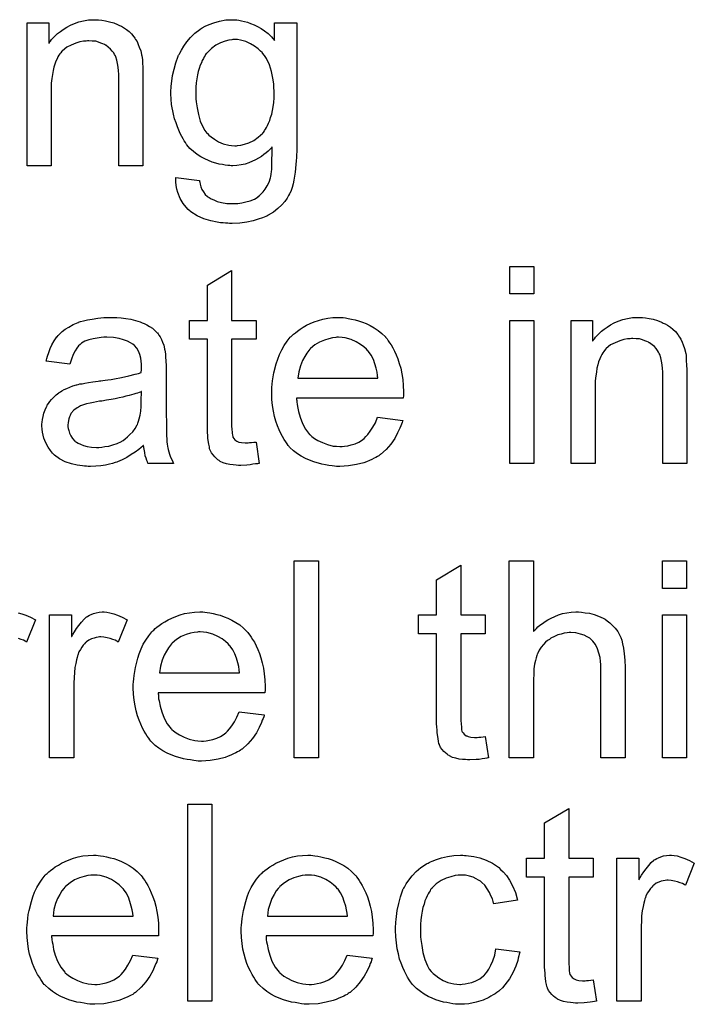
# Model space of a CAD drawing. Extents: x -1.3 to 9.2, y -4.6 to 3.5.
# Tile 172 of 215: x 5.005 to 5.279, y 1.041 to 1.441. Entities that reach past the tile are written whole.
import ezdxf

# ---------------------------------------------------------------- set-up
doc = ezdxf.new("R2010")
doc.units = 0
doc.layers.add('acc-ni-360-23-a_document', color=1, linetype='CONTINUOUS')

msp = doc.modelspace()

# ---------------------------------------------------------------- linework, layer by layer
at = {"layer": 'acc-ni-360-23-a_document', "color": 1}
for points in [[(5.036813, 1.44094), (5.038086, 1.440824), (5.03959, 1.440593), (5.041209, 1.440246), (5.042945, 1.439783), (5.044565, 1.439089), (5.044796, 1.438973), (5.045259, 1.438742), (5.046069, 1.438395), (5.046994, 1.437816), (5.048151, 1.437122), (5.049193, 1.436197), (5.050234, 1.435271), (5.05116, 1.434114), (5.051275, 1.433998), (5.051507, 1.433535), (5.051854, 1.432957), (5.052432, 1.432147), (5.052895, 1.43099), (5.053358, 1.429833), (5.053936, 1.428445), (5.054283, 1.42694), (5.054283, 1.426825), (5.054399, 1.426362), (5.054515, 1.425668), (5.054631, 1.424742), (5.054631, 1.423354), (5.054746, 1.421734), (5.054862, 1.419767), (5.054862, 1.417337), (5.054862, 1.381702), (5.045028, 1.381702), (5.045028, 1.416875), (5.045028, 1.41699), (5.045028, 1.417106), (5.045028, 1.417916), (5.045028, 1.418957), (5.044912, 1.42023), (5.044796, 1.421734), (5.044565, 1.423238), (5.044218, 1.424627), (5.04387, 1.425899), (5.04387, 1.426015), (5.043639, 1.426362), (5.043292, 1.42694), (5.042945, 1.427635), (5.042366, 1.428329), (5.041672, 1.429139), (5.040747, 1.429949), (5.039705, 1.430643), (5.03959, 1.430759), (5.039243, 1.43099), (5.038548, 1.431221), (5.037738, 1.431569), (5.036813, 1.431916), (5.035656, 1.432263), (5.034267, 1.432378), (5.032879, 1.432494), (5.032301, 1.432494), (5.031838, 1.432378), (5.030681, 1.432263), (5.029177, 1.432031), (5.027557, 1.431453), (5.025706, 1.430759), (5.023854, 1.429833), (5.022119, 1.428445), (5.021887, 1.428213), (5.021425, 1.427635), (5.021078, 1.427172), (5.02073, 1.426593), (5.020268, 1.425899), (5.019921, 1.425089), (5.019458, 1.424164), (5.018995, 1.423007), (5.018648, 1.421734), (5.018301, 1.420346), (5.018069, 1.418841), (5.017838, 1.417222), (5.017607, 1.415255), (5.017607, 1.413288), (5.017607, 1.381702), (5.007772, 1.381702), (5.007772, 1.439783), (5.016565, 1.439783), (5.016565, 1.431453), (5.016681, 1.431569), (5.016912, 1.431916), (5.01726, 1.432378), (5.017722, 1.432957), (5.018417, 1.433651), (5.019226, 1.434461), (5.020152, 1.435387), (5.021309, 1.436312), (5.022466, 1.437122), (5.023854, 1.438048), (5.025359, 1.438858), (5.026978, 1.439552), (5.028829, 1.44013), (5.030681, 1.440593), (5.032763, 1.44094), (5.034962, 1.441056), (5.035887, 1.441056), (5.036813, 1.44094)], [(5.093043, 1.44094), (5.093853, 1.440824), (5.094894, 1.440593), (5.096051, 1.440362), (5.097324, 1.440015), (5.098597, 1.439552), (5.099985, 1.438973), (5.101373, 1.438279), (5.102877, 1.437469), (5.104266, 1.436544), (5.105654, 1.435387), (5.107043, 1.434114), (5.108315, 1.43261), (5.108315, 1.439783), (5.11734, 1.439783), (5.11734, 1.389569), (5.11734, 1.389454), (5.11734, 1.388991), (5.11734, 1.388297), (5.11734, 1.387371), (5.117224, 1.38633), (5.117224, 1.385057), (5.117109, 1.383669), (5.116993, 1.382165), (5.116646, 1.379041), (5.116183, 1.375801), (5.115836, 1.374297), (5.115489, 1.372909), (5.115026, 1.371636), (5.114563, 1.370479), (5.114563, 1.370363), (5.114448, 1.370247), (5.113985, 1.369553), (5.113406, 1.368512), (5.112481, 1.367239), (5.111208, 1.365851), (5.109704, 1.364347), (5.107853, 1.362843), (5.10577, 1.36157), (5.105654, 1.36157), (5.105539, 1.361454), (5.105191, 1.361223), (5.104729, 1.361107), (5.10415, 1.36076), (5.103456, 1.360529), (5.101721, 1.35995), (5.099638, 1.359256), (5.097092, 1.358793), (5.0942, 1.35833), (5.091076, 1.358215), (5.090035, 1.358215), (5.089341, 1.35833), (5.088415, 1.35833), (5.087489, 1.358446), (5.086332, 1.358562), (5.08506, 1.358793), (5.082399, 1.359372), (5.079622, 1.360182), (5.076845, 1.361339), (5.0743, 1.362958), (5.074184, 1.363074), (5.074068, 1.36319), (5.073258, 1.363884), (5.072333, 1.364925), (5.071176, 1.366429), (5.070019, 1.368396), (5.068977, 1.370826), (5.06863, 1.372214), (5.068399, 1.373718), (5.068167, 1.375223), (5.068167, 1.376958), (5.077771, 1.375685), (5.077771, 1.375454), (5.077886, 1.374991), (5.078118, 1.374181), (5.078349, 1.37314), (5.078812, 1.372099), (5.07939, 1.371057), (5.080085, 1.370016), (5.08101, 1.369206), (5.081242, 1.369091), (5.081704, 1.368743), (5.082514, 1.368281), (5.083671, 1.367818), (5.08506, 1.367239), (5.086795, 1.366776), (5.088878, 1.366429), (5.091076, 1.366314), (5.092233, 1.366314), (5.09339, 1.366429), (5.09501, 1.366661), (5.09663, 1.367008), (5.098365, 1.367471), (5.100101, 1.368165), (5.101605, 1.369091), (5.101721, 1.369206), (5.102183, 1.369553), (5.102877, 1.370247), (5.103687, 1.371057), (5.104497, 1.372214), (5.105307, 1.373487), (5.106117, 1.374991), (5.106696, 1.376727), (5.106696, 1.376842), (5.106811, 1.377305), (5.106927, 1.378231), (5.107043, 1.379388), (5.107158, 1.380198), (5.107158, 1.381123), (5.107274, 1.382165), (5.107274, 1.383322), (5.107274, 1.384594), (5.10739, 1.386098), (5.10739, 1.387602), (5.10739, 1.389338), (5.107274, 1.389222), (5.107043, 1.388991), (5.106696, 1.388644), (5.106233, 1.388181), (5.105654, 1.387602), (5.104844, 1.386908), (5.103919, 1.386214), (5.102993, 1.38552), (5.100564, 1.384131), (5.097902, 1.382859), (5.096398, 1.382396), (5.094779, 1.382049), (5.093043, 1.381818), (5.091307, 1.381702), (5.090729, 1.381702), (5.09015, 1.381818), (5.089341, 1.381818), (5.088299, 1.381933), (5.087142, 1.382165), (5.08587, 1.382396), (5.084481, 1.382743), (5.082977, 1.383206), (5.081473, 1.383784), (5.079969, 1.384479), (5.078349, 1.385289), (5.076845, 1.38633), (5.075341, 1.387487), (5.073953, 1.388759), (5.07268, 1.390264), (5.072564, 1.390379), (5.072448, 1.390611), (5.072101, 1.391189), (5.071639, 1.391768), (5.071176, 1.392693), (5.070597, 1.393619), (5.070019, 1.394776), (5.06944, 1.396164), (5.068862, 1.397553), (5.068283, 1.399172), (5.067705, 1.400792), (5.067242, 1.402643), (5.066432, 1.406577), (5.066316, 1.408776), (5.066201, 1.410974), (5.066201, 1.41109), (5.066201, 1.411321), (5.066201, 1.411784), (5.066201, 1.412362), (5.066316, 1.413172), (5.066316, 1.413982), (5.066548, 1.416065), (5.066895, 1.418379), (5.067473, 1.420924), (5.068167, 1.423585), (5.069209, 1.426246), (5.069209, 1.426362), (5.069324, 1.426593), (5.069556, 1.42694), (5.069787, 1.427403), (5.070481, 1.428676), (5.071407, 1.430296), (5.07268, 1.432031), (5.074184, 1.433767), (5.075919, 1.435618), (5.077886, 1.437122), (5.078002, 1.437122), (5.078118, 1.437238), (5.078465, 1.437469), (5.078928, 1.437701), (5.080085, 1.438395), (5.081704, 1.439089), (5.083671, 1.439783), (5.085985, 1.440477), (5.088531, 1.44094), (5.091307, 1.441056), (5.092349, 1.441056), (5.093043, 1.44094)], [(5.093274, 1.432957), (5.091423, 1.432957), (5.09096, 1.432841), (5.089688, 1.432726), (5.088184, 1.432263), (5.086332, 1.431684), (5.084481, 1.430643), (5.08263, 1.42937), (5.081704, 1.428445), (5.080779, 1.427519), (5.080779, 1.427403), (5.080547, 1.427288), (5.080316, 1.42694), (5.080085, 1.426478), (5.079738, 1.426015), (5.07939, 1.425321), (5.078928, 1.424511), (5.078581, 1.423585), (5.078118, 1.422544), (5.077655, 1.421271), (5.077308, 1.419998), (5.076961, 1.41861), (5.076729, 1.41699), (5.076498, 1.41537), (5.076266, 1.413635), (5.076266, 1.411668), (5.076266, 1.411552), (5.076266, 1.411205), (5.076266, 1.410627), (5.076382, 1.409817), (5.076382, 1.408891), (5.076498, 1.407734), (5.076845, 1.405305), (5.077423, 1.402528), (5.078118, 1.399867), (5.079275, 1.397206), (5.079969, 1.396049), (5.080779, 1.395007), (5.08101, 1.394776), (5.081589, 1.394197), (5.082514, 1.393388), (5.083903, 1.392462), (5.085523, 1.391421), (5.087489, 1.390611), (5.089688, 1.390032), (5.090845, 1.389917), (5.092117, 1.389801), (5.092812, 1.389801), (5.093274, 1.389917), (5.094547, 1.390032), (5.096167, 1.390495), (5.097902, 1.391073), (5.099869, 1.391999), (5.101721, 1.393272), (5.102646, 1.394082), (5.103572, 1.395007), (5.103572, 1.395123), (5.103803, 1.395239), (5.104034, 1.395586), (5.104266, 1.396049), (5.104613, 1.396511), (5.105076, 1.397206), (5.105423, 1.398015), (5.105886, 1.399057), (5.106349, 1.400098), (5.106696, 1.401255), (5.107158, 1.402643), (5.107506, 1.404148), (5.107737, 1.405652), (5.107968, 1.407387), (5.1082, 1.409354), (5.1082, 1.411321), (5.1082, 1.411437), (5.1082, 1.411784), (5.1082, 1.412362), (5.108084, 1.413056), (5.108084, 1.413982), (5.107968, 1.415023), (5.107621, 1.417337), (5.107043, 1.419998), (5.106233, 1.42266), (5.105076, 1.425321), (5.104266, 1.426478), (5.103456, 1.427519), (5.103456, 1.427635), (5.103225, 1.42775), (5.102646, 1.428329), (5.101605, 1.429255), (5.100216, 1.430296), (5.098597, 1.431221), (5.09663, 1.432147), (5.094431, 1.432726), (5.093274, 1.432957)], [(5.213718, 1.329591), (5.203884, 1.329591), (5.203884, 1.340813), (5.213718, 1.340813), (5.213718, 1.329591)], [(5.090845, 1.31883), (5.100795, 1.31883), (5.100795, 1.311194), (5.090845, 1.311194), (5.090845, 1.277063), (5.090845, 1.276831), (5.090845, 1.276369), (5.090845, 1.275674), (5.09096, 1.274864), (5.091076, 1.273013), (5.091192, 1.272203), (5.091307, 1.271625), (5.091423, 1.271393), (5.09177, 1.270931), (5.092233, 1.270352), (5.093043, 1.269774), (5.093274, 1.269658), (5.093853, 1.269427), (5.094894, 1.269195), (5.096398, 1.269079), (5.097555, 1.269079), (5.098134, 1.269195), (5.098944, 1.269195), (5.099869, 1.269311), (5.100795, 1.269427), (5.102068, 1.260749), (5.101836, 1.260749), (5.101373, 1.260633), (5.100564, 1.260518), (5.099522, 1.260402), (5.098365, 1.26017), (5.097092, 1.260055), (5.094547, 1.259939), (5.093622, 1.259939), (5.092696, 1.260055), (5.091539, 1.26017), (5.09015, 1.260286), (5.088762, 1.260633), (5.087489, 1.26098), (5.086217, 1.261559), (5.086101, 1.261675), (5.085754, 1.261906), (5.085291, 1.262253), (5.084597, 1.262832), (5.084018, 1.26341), (5.083324, 1.26422), (5.08263, 1.26503), (5.082167, 1.266071), (5.082167, 1.266187), (5.081936, 1.26665), (5.08182, 1.26746), (5.081589, 1.268617), (5.081357, 1.270121), (5.081242, 1.271046), (5.081242, 1.272088), (5.081126, 1.27336), (5.08101, 1.274633), (5.08101, 1.276021), (5.08101, 1.277641), (5.08101, 1.311194), (5.073721, 1.311194), (5.073721, 1.31883), (5.08101, 1.31883), (5.08101, 1.333177), (5.090845, 1.339078), (5.090845, 1.31883)], [(5.044218, 1.319987), (5.045953, 1.319872), (5.04792, 1.31964), (5.049887, 1.319293), (5.051854, 1.31883), (5.053705, 1.318252), (5.053936, 1.318136), (5.054515, 1.317905), (5.055325, 1.317558), (5.056366, 1.317095), (5.057523, 1.316401), (5.05868, 1.315707), (5.059721, 1.314781), (5.060647, 1.313855), (5.060763, 1.31374), (5.060994, 1.313392), (5.061341, 1.312814), (5.061804, 1.31212), (5.062382, 1.311079), (5.062845, 1.310037), (5.063308, 1.308764), (5.063655, 1.30726), (5.063655, 1.307145), (5.063771, 1.306798), (5.063887, 1.306103), (5.064002, 1.305178), (5.064002, 1.303905), (5.064118, 1.302401), (5.064234, 1.300434), (5.064234, 1.298236), (5.064234, 1.285046), (5.064234, 1.28493), (5.064234, 1.284467), (5.064234, 1.283773), (5.064234, 1.282848), (5.064234, 1.281806), (5.064234, 1.280534), (5.064349, 1.277757), (5.064349, 1.274864), (5.064465, 1.271972), (5.064581, 1.270699), (5.064581, 1.269542), (5.064697, 1.268501), (5.064812, 1.267691), (5.064812, 1.267575), (5.064928, 1.267112), (5.065044, 1.266418), (5.065391, 1.265493), (5.065622, 1.264451), (5.066085, 1.263294), (5.066663, 1.262022), (5.067242, 1.260749), (5.056945, 1.260749), (5.056829, 1.260865), (5.056713, 1.261328), (5.056482, 1.261906), (5.056135, 1.262832), (5.055788, 1.263873), (5.055556, 1.265146), (5.055325, 1.266534), (5.055093, 1.268038), (5.054978, 1.268038), (5.054862, 1.267807), (5.054168, 1.267228), (5.053127, 1.266418), (5.051738, 1.265377), (5.050003, 1.264336), (5.048267, 1.263179), (5.046416, 1.262137), (5.044449, 1.261328), (5.044218, 1.261212), (5.043523, 1.261096), (5.042482, 1.260749), (5.041209, 1.260402), (5.03959, 1.260055), (5.037738, 1.259823), (5.035656, 1.259592), (5.033573, 1.259476), (5.032648, 1.259476), (5.031953, 1.259592), (5.031144, 1.259592), (5.030218, 1.259708), (5.028135, 1.260055), (5.025821, 1.260633), (5.023276, 1.261443), (5.020962, 1.2626), (5.018879, 1.264104), (5.018648, 1.264336), (5.018069, 1.264914), (5.01726, 1.265956), (5.016334, 1.267344), (5.015408, 1.269079), (5.014598, 1.271046), (5.01402, 1.273476), (5.013904, 1.274633), (5.013788, 1.276021), (5.013788, 1.276253), (5.013788, 1.276716), (5.013904, 1.277525), (5.01402, 1.278567), (5.014251, 1.27984), (5.014598, 1.281112), (5.015061, 1.282501), (5.01564, 1.283773), (5.015755, 1.283889), (5.015987, 1.284352), (5.01645, 1.285046), (5.017028, 1.285856), (5.017722, 1.286782), (5.018648, 1.287707), (5.019574, 1.288633), (5.02073, 1.289443), (5.020846, 1.289558), (5.021309, 1.28979), (5.021887, 1.290253), (5.022813, 1.290715), (5.023854, 1.291178), (5.025127, 1.291757), (5.0264, 1.292219), (5.027904, 1.292682), (5.02802, 1.292682), (5.028482, 1.292798), (5.029177, 1.293029), (5.030102, 1.293145), (5.031259, 1.293376), (5.032763, 1.293608), (5.034499, 1.293955), (5.036581, 1.294186), (5.036697, 1.294186), (5.03716, 1.294302), (5.037738, 1.294302), (5.038548, 1.294418), (5.039474, 1.294533), (5.040631, 1.294765), (5.041904, 1.29488), (5.043292, 1.295112), (5.046069, 1.29569), (5.049077, 1.296269), (5.051738, 1.296963), (5.053011, 1.29731), (5.054168, 1.297657), (5.054168, 1.297773), (5.054168, 1.298004), (5.054283, 1.298699), (5.054283, 1.299508), (5.054283, 1.299971), (5.054283, 1.300203), (5.054283, 1.300318), (5.054283, 1.300434), (5.054283, 1.301128), (5.054168, 1.302285), (5.053936, 1.303558), (5.053589, 1.304946), (5.053011, 1.306335), (5.052317, 1.307608), (5.051391, 1.308649), (5.051275, 1.308764), (5.050697, 1.309227), (5.049771, 1.30969), (5.048614, 1.310384), (5.046994, 1.310963), (5.045143, 1.311541), (5.042829, 1.311888), (5.040168, 1.312004), (5.039011, 1.312004), (5.037854, 1.311888), (5.036234, 1.311657), (5.034614, 1.311426), (5.032879, 1.310963), (5.031259, 1.310384), (5.029871, 1.309574), (5.029755, 1.309459), (5.029292, 1.309112), (5.028714, 1.308533), (5.02802, 1.307608), (5.027325, 1.30645), (5.026516, 1.304946), (5.025821, 1.303095), (5.025127, 1.301013), (5.015524, 1.302285), (5.015524, 1.302401), (5.01564, 1.302517), (5.01564, 1.302864), (5.015755, 1.303327), (5.016102, 1.304368), (5.016565, 1.305872), (5.017144, 1.307376), (5.017838, 1.308996), (5.018764, 1.310616), (5.019805, 1.31212), (5.019921, 1.312236), (5.020383, 1.312698), (5.021078, 1.313392), (5.022003, 1.314318), (5.023276, 1.315244), (5.02478, 1.316169), (5.026516, 1.317211), (5.028482, 1.318021), (5.028598, 1.318021), (5.028714, 1.318136), (5.029061, 1.318252), (5.029524, 1.318368), (5.030681, 1.318715), (5.032301, 1.319062), (5.034152, 1.319409), (5.036466, 1.319756), (5.038895, 1.319987), (5.041672, 1.320103), (5.042945, 1.320103), (5.044218, 1.319987)], [(5.136199, 1.319987), (5.137125, 1.319872), (5.138282, 1.31964), (5.139554, 1.319409), (5.141059, 1.319062), (5.142447, 1.318715), (5.144067, 1.318136), (5.145571, 1.317558), (5.147191, 1.316748), (5.14881, 1.315822), (5.15043, 1.314781), (5.151934, 1.313508), (5.153323, 1.31212), (5.153438, 1.312004), (5.15367, 1.311773), (5.154017, 1.31131), (5.15448, 1.310616), (5.155058, 1.309806), (5.155637, 1.30888), (5.156331, 1.307723), (5.157025, 1.306335), (5.157719, 1.304831), (5.158413, 1.303211), (5.158992, 1.30136), (5.15957, 1.299393), (5.160033, 1.297195), (5.16038, 1.29488), (5.160612, 1.292451), (5.160727, 1.28979), (5.160727, 1.289674), (5.160727, 1.289211), (5.160727, 1.288401), (5.160612, 1.287244), (5.117224, 1.287244), (5.117224, 1.287129), (5.117224, 1.286782), (5.11734, 1.286319), (5.11734, 1.285624), (5.117456, 1.284815), (5.117687, 1.283889), (5.118034, 1.281806), (5.118728, 1.279492), (5.119654, 1.276947), (5.120927, 1.274633), (5.122547, 1.27255), (5.122662, 1.27255), (5.122778, 1.272319), (5.123472, 1.271741), (5.124513, 1.270931), (5.125902, 1.270121), (5.127753, 1.269195), (5.129836, 1.268385), (5.13215, 1.267807), (5.133422, 1.267691), (5.134811, 1.267575), (5.135736, 1.267575), (5.136778, 1.267691), (5.13805, 1.267922), (5.139439, 1.26827), (5.141059, 1.268732), (5.142563, 1.269427), (5.144067, 1.270352), (5.144182, 1.270468), (5.144761, 1.270931), (5.145455, 1.271625), (5.146265, 1.27255), (5.147191, 1.273823), (5.148232, 1.275443), (5.149273, 1.277294), (5.150199, 1.279492), (5.16038, 1.27822), (5.16038, 1.278104), (5.160265, 1.277873), (5.160149, 1.27741), (5.159918, 1.276716), (5.15957, 1.276021), (5.159223, 1.275096), (5.158298, 1.273129), (5.157141, 1.270931), (5.155521, 1.268617), (5.15367, 1.266418), (5.151356, 1.264336), (5.15124, 1.264336), (5.151009, 1.264104), (5.150662, 1.263873), (5.150199, 1.263526), (5.149505, 1.263179), (5.14881, 1.262832), (5.147885, 1.262369), (5.146843, 1.261906), (5.145686, 1.261443), (5.144529, 1.26098), (5.141637, 1.260286), (5.138397, 1.259708), (5.134811, 1.259476), (5.133538, 1.259476), (5.132728, 1.259592), (5.131687, 1.259708), (5.130414, 1.259939), (5.129026, 1.26017), (5.127522, 1.260402), (5.124282, 1.261328), (5.122547, 1.262022), (5.120927, 1.262716), (5.119191, 1.263641), (5.117571, 1.264683), (5.116067, 1.26584), (5.114563, 1.267228), (5.114448, 1.267344), (5.114216, 1.267575), (5.113869, 1.268038), (5.113406, 1.268732), (5.112828, 1.269542), (5.112249, 1.270468), (5.111555, 1.271625), (5.110861, 1.272898), (5.110167, 1.274402), (5.109472, 1.276021), (5.108894, 1.277873), (5.108315, 1.27984), (5.107853, 1.281922), (5.107506, 1.284236), (5.107274, 1.286666), (5.107158, 1.289211), (5.107158, 1.289327), (5.107158, 1.289905), (5.107158, 1.2906), (5.107274, 1.291641), (5.10739, 1.292914), (5.107506, 1.294302), (5.107737, 1.295922), (5.108084, 1.297542), (5.10901, 1.301244), (5.109588, 1.303095), (5.110282, 1.305062), (5.111208, 1.306913), (5.112249, 1.308649), (5.113406, 1.310384), (5.114679, 1.312004), (5.114795, 1.31212), (5.115026, 1.312351), (5.115489, 1.312698), (5.116067, 1.313277), (5.116761, 1.313855), (5.117687, 1.31455), (5.118728, 1.315359), (5.120001, 1.316054), (5.121274, 1.316863), (5.122778, 1.317558), (5.124398, 1.318252), (5.126133, 1.31883), (5.127984, 1.319409), (5.129951, 1.319756), (5.132034, 1.319987), (5.134232, 1.320103), (5.135389, 1.320103), (5.136199, 1.319987)], [(5.213718, 1.260749), (5.203884, 1.260749), (5.203884, 1.31883), (5.213718, 1.31883), (5.213718, 1.260749)], [(5.2578, 1.319987), (5.259073, 1.319872), (5.260577, 1.31964), (5.262196, 1.319293), (5.263932, 1.318831), (5.265552, 1.318136), (5.265783, 1.318021), (5.266246, 1.317789), (5.267056, 1.317442), (5.267981, 1.316864), (5.269138, 1.316169), (5.27018, 1.315244), (5.271221, 1.314318), (5.272147, 1.313161), (5.272262, 1.313045), (5.272494, 1.312583), (5.272841, 1.312004), (5.273419, 1.311194), (5.273882, 1.310037), (5.274345, 1.30888), (5.274923, 1.307492), (5.27527, 1.305988), (5.27527, 1.305872), (5.275386, 1.305409), (5.275502, 1.304715), (5.275618, 1.30379), (5.275618, 1.302401), (5.275733, 1.300781), (5.275849, 1.298814), (5.275849, 1.296385), (5.275849, 1.260749), (5.266015, 1.260749), (5.266015, 1.295922), (5.266015, 1.296038), (5.266015, 1.296153), (5.266015, 1.296963), (5.266015, 1.298005), (5.265899, 1.299277), (5.265783, 1.300781), (5.265552, 1.302285), (5.265205, 1.303674), (5.264858, 1.304947), (5.264858, 1.305062), (5.264626, 1.305409), (5.264279, 1.305988), (5.263932, 1.306682), (5.263353, 1.307376), (5.262659, 1.308186), (5.261734, 1.308996), (5.260692, 1.30969), (5.260577, 1.309806), (5.26023, 1.310037), (5.259535, 1.310269), (5.258725, 1.310616), (5.2578, 1.310963), (5.256643, 1.31131), (5.255254, 1.311426), (5.253866, 1.311541), (5.253288, 1.311541), (5.252825, 1.311426), (5.251668, 1.31131), (5.250164, 1.311079), (5.248544, 1.3105), (5.246693, 1.309806), (5.244841, 1.30888), (5.243106, 1.307492), (5.242874, 1.30726), (5.242412, 1.306682), (5.242065, 1.306219), (5.241717, 1.305641), (5.241255, 1.304946), (5.240908, 1.304137), (5.240445, 1.303211), (5.239982, 1.302054), (5.239635, 1.300781), (5.239288, 1.299393), (5.239056, 1.297889), (5.238825, 1.296269), (5.238594, 1.294302), (5.238594, 1.292335), (5.238594, 1.260749), (5.228759, 1.260749), (5.228759, 1.31883), (5.237552, 1.31883), (5.237552, 1.3105), (5.237668, 1.310616), (5.237899, 1.310963), (5.238247, 1.311426), (5.238709, 1.312004), (5.239404, 1.312698), (5.240213, 1.313508), (5.241139, 1.314434), (5.242296, 1.315359), (5.243453, 1.316169), (5.244841, 1.317095), (5.246346, 1.317905), (5.247965, 1.318599), (5.249816, 1.319178), (5.251668, 1.31964), (5.25375, 1.319987), (5.255949, 1.320103), (5.256874, 1.320103), (5.2578, 1.319987)], [(5.134348, 1.312004), (5.133654, 1.312004), (5.133191, 1.311888), (5.131918, 1.311773), (5.130414, 1.311426), (5.128563, 1.310847), (5.126596, 1.310037), (5.124745, 1.30888), (5.122894, 1.307376), (5.122662, 1.307145), (5.122199, 1.306566), (5.12139, 1.305525), (5.12058, 1.304137), (5.119654, 1.302517), (5.118844, 1.300434), (5.11815, 1.298004), (5.117803, 1.295343), (5.150315, 1.295343), (5.150315, 1.295459), (5.150315, 1.29569), (5.150199, 1.296037), (5.150199, 1.2965), (5.149967, 1.297889), (5.14962, 1.299393), (5.149042, 1.301244), (5.148463, 1.302979), (5.147538, 1.304715), (5.146496, 1.306219), (5.146496, 1.306335), (5.146265, 1.30645), (5.145686, 1.307145), (5.144645, 1.30807), (5.143257, 1.309112), (5.141521, 1.310153), (5.139439, 1.311079), (5.137009, 1.311773), (5.135736, 1.311888), (5.134348, 1.312004)], [(5.054283, 1.289905), (5.054168, 1.289905), (5.054052, 1.28979), (5.053705, 1.289674), (5.053242, 1.289558), (5.052664, 1.289327), (5.05197, 1.289095), (5.05116, 1.288864), (5.050234, 1.288633), (5.049193, 1.288286), (5.04792, 1.288054), (5.046647, 1.287707), (5.045143, 1.28736), (5.043523, 1.287013), (5.041904, 1.286666), (5.040052, 1.286434), (5.038086, 1.286087), (5.037854, 1.286087), (5.03716, 1.285972), (5.036003, 1.28574), (5.03473, 1.285509), (5.033342, 1.285277), (5.031953, 1.28493), (5.030681, 1.284583), (5.029524, 1.28412), (5.029408, 1.28412), (5.029061, 1.283889), (5.028598, 1.283658), (5.028135, 1.283311), (5.026747, 1.282385), (5.02559, 1.280996), (5.02559, 1.280881), (5.025359, 1.280649), (5.025243, 1.280187), (5.025011, 1.279608), (5.02478, 1.278914), (5.024549, 1.27822), (5.024433, 1.277294), (5.024317, 1.276369), (5.024317, 1.276253), (5.024317, 1.275674), (5.024433, 1.27498), (5.024664, 1.274054), (5.025011, 1.273013), (5.02559, 1.271972), (5.026284, 1.270815), (5.02721, 1.269774), (5.027325, 1.269658), (5.027788, 1.269427), (5.028482, 1.268964), (5.029408, 1.268501), (5.030681, 1.268038), (5.032185, 1.267575), (5.03392, 1.267344), (5.036003, 1.267228), (5.036928, 1.267228), (5.038086, 1.267344), (5.039358, 1.267575), (5.040978, 1.267807), (5.042598, 1.26827), (5.044333, 1.268848), (5.046069, 1.269658), (5.0463, 1.269774), (5.046763, 1.270121), (5.047573, 1.270699), (5.048498, 1.271509), (5.04954, 1.272435), (5.050697, 1.273592), (5.051622, 1.27498), (5.052548, 1.276484), (5.052664, 1.2766), (5.052779, 1.277063), (5.053011, 1.277873), (5.053358, 1.278914), (5.053705, 1.280302), (5.053936, 1.281922), (5.054052, 1.283889), (5.054168, 1.286203), (5.054283, 1.289905)], [(5.126133, 1.141069), (5.116299, 1.141069), (5.116299, 1.221133), (5.126133, 1.221133), (5.126133, 1.141069)], [(5.213487, 1.19244), (5.213602, 1.192555), (5.213834, 1.192787), (5.214181, 1.193134), (5.214759, 1.193712), (5.215338, 1.194291), (5.216148, 1.194985), (5.217189, 1.195679), (5.21823, 1.196489), (5.219387, 1.197183), (5.22066, 1.197878), (5.223668, 1.19915), (5.225288, 1.199729), (5.227024, 1.200076), (5.228875, 1.200307), (5.230726, 1.200423), (5.231767, 1.200423), (5.23304, 1.200307), (5.234544, 1.200076), (5.23628, 1.199844), (5.238131, 1.199382), (5.239982, 1.198688), (5.241833, 1.197878), (5.242065, 1.197762), (5.242643, 1.197415), (5.243453, 1.196836), (5.244494, 1.196026), (5.245536, 1.194985), (5.246693, 1.193828), (5.247734, 1.19244), (5.248659, 1.19082), (5.248775, 1.190589), (5.249007, 1.19001), (5.249354, 1.188969), (5.249701, 1.187465), (5.250048, 1.185613), (5.250395, 1.183415), (5.250626, 1.180754), (5.250742, 1.177746), (5.250742, 1.141069), (5.240908, 1.141069), (5.240908, 1.177861), (5.240908, 1.177977), (5.240908, 1.178209), (5.240908, 1.178556), (5.240908, 1.179018), (5.240792, 1.180291), (5.24056, 1.181911), (5.240098, 1.183647), (5.239519, 1.185382), (5.238709, 1.187118), (5.237668, 1.188506), (5.237552, 1.188622), (5.23709, 1.189084), (5.236395, 1.189663), (5.235354, 1.190241), (5.234081, 1.190936), (5.232577, 1.191398), (5.230726, 1.191861), (5.228643, 1.191977), (5.227949, 1.191977), (5.227139, 1.191861), (5.225982, 1.191745), (5.224825, 1.191398), (5.223437, 1.191051), (5.222048, 1.190473), (5.220544, 1.189663), (5.220429, 1.189547), (5.219966, 1.1892), (5.219272, 1.188737), (5.218462, 1.188043), (5.217536, 1.187118), (5.216611, 1.186076), (5.215801, 1.184803), (5.215106, 1.183415), (5.214991, 1.183184), (5.214875, 1.182721), (5.214644, 1.181795), (5.214297, 1.180638), (5.213949, 1.179134), (5.213718, 1.177283), (5.213602, 1.1752), (5.213487, 1.172771), (5.213487, 1.141069), (5.203652, 1.141069), (5.203652, 1.221133), (5.213487, 1.221133), (5.213487, 1.19244)], [(5.275733, 1.20991), (5.265899, 1.20991), (5.265899, 1.221133), (5.275733, 1.221133), (5.275733, 1.20991)], [(5.183983, 1.19915), (5.193933, 1.19915), (5.193933, 1.191514), (5.183983, 1.191514), (5.183983, 1.157383), (5.183983, 1.157151), (5.183983, 1.156688), (5.183983, 1.155994), (5.184099, 1.155184), (5.184215, 1.153333), (5.18433, 1.152523), (5.184446, 1.151945), (5.184562, 1.151713), (5.184909, 1.151251), (5.185372, 1.150672), (5.186181, 1.150093), (5.186413, 1.149978), (5.186991, 1.149746), (5.188033, 1.149515), (5.189537, 1.149399), (5.190694, 1.149399), (5.191272, 1.149515), (5.192082, 1.149515), (5.193008, 1.149631), (5.193933, 1.149746), (5.195206, 1.141069), (5.194975, 1.141069), (5.194512, 1.140953), (5.193702, 1.140838), (5.192661, 1.140722), (5.191504, 1.14049), (5.190231, 1.140375), (5.187686, 1.140259), (5.18676, 1.140259), (5.185834, 1.140375), (5.184677, 1.14049), (5.183289, 1.140606), (5.181901, 1.140953), (5.180628, 1.1413), (5.179355, 1.141879), (5.179239, 1.141995), (5.178892, 1.142226), (5.17843, 1.142573), (5.177735, 1.143151), (5.177157, 1.14373), (5.176463, 1.14454), (5.175769, 1.14535), (5.175306, 1.146391), (5.175306, 1.146507), (5.175074, 1.14697), (5.174959, 1.14778), (5.174727, 1.148937), (5.174496, 1.150441), (5.17438, 1.151366), (5.17438, 1.152408), (5.174264, 1.15368), (5.174149, 1.154953), (5.174149, 1.156341), (5.174149, 1.157961), (5.174149, 1.191514), (5.16686, 1.191514), (5.16686, 1.19915), (5.174149, 1.19915), (5.174149, 1.213497), (5.183983, 1.219398), (5.183983, 1.19915)], [(5.040168, 1.200307), (5.041441, 1.200076), (5.042945, 1.199613), (5.044565, 1.199035), (5.046416, 1.198225), (5.048383, 1.197183), (5.044796, 1.188159), (5.04468, 1.188274), (5.044218, 1.188506), (5.043523, 1.188853), (5.042598, 1.1892), (5.041556, 1.189547), (5.040284, 1.189894), (5.039011, 1.190126), (5.037738, 1.190241), (5.03716, 1.190241), (5.036581, 1.190126), (5.035771, 1.19001), (5.034962, 1.189779), (5.03392, 1.189431), (5.032879, 1.188969), (5.031953, 1.188274), (5.031838, 1.188159), (5.031491, 1.187927), (5.031144, 1.187465), (5.030565, 1.186886), (5.029986, 1.186076), (5.029408, 1.185151), (5.028829, 1.184109), (5.028367, 1.182837), (5.028251, 1.182605), (5.028135, 1.181911), (5.027904, 1.18087), (5.027557, 1.179481), (5.02721, 1.177746), (5.026978, 1.175779), (5.026863, 1.173696), (5.026747, 1.171382), (5.026747, 1.141069), (5.016912, 1.141069), (5.016912, 1.19915), (5.025821, 1.19915), (5.025821, 1.190357), (5.025937, 1.190473), (5.0264, 1.191283), (5.026978, 1.192324), (5.027904, 1.193597), (5.028829, 1.194869), (5.029871, 1.196258), (5.030912, 1.197415), (5.031953, 1.19834), (5.032069, 1.198456), (5.032416, 1.198688), (5.03311, 1.199035), (5.033805, 1.199382), (5.03473, 1.199729), (5.035887, 1.200076), (5.037044, 1.200307), (5.038317, 1.200423), (5.039127, 1.200423), (5.040168, 1.200307)], [(5.079969, 1.200307), (5.080895, 1.200192), (5.082051, 1.19996), (5.083324, 1.199729), (5.084828, 1.199382), (5.086217, 1.199035), (5.087837, 1.198456), (5.089341, 1.197878), (5.09096, 1.197068), (5.09258, 1.196142), (5.0942, 1.195101), (5.095704, 1.193828), (5.097092, 1.19244), (5.097208, 1.192324), (5.09744, 1.192093), (5.097787, 1.19163), (5.098249, 1.190936), (5.098828, 1.190126), (5.099407, 1.1892), (5.100101, 1.188043), (5.100795, 1.186655), (5.101489, 1.185151), (5.102183, 1.183531), (5.102762, 1.18168), (5.10334, 1.179713), (5.103803, 1.177514), (5.10415, 1.1752), (5.104382, 1.172771), (5.104497, 1.17011), (5.104497, 1.169994), (5.104497, 1.169531), (5.104497, 1.168721), (5.104382, 1.167564), (5.060994, 1.167564), (5.060994, 1.167448), (5.060994, 1.167101), (5.06111, 1.166639), (5.06111, 1.165944), (5.061225, 1.165134), (5.061457, 1.164209), (5.061804, 1.162126), (5.062498, 1.159812), (5.063424, 1.157267), (5.064697, 1.154953), (5.066316, 1.15287), (5.066432, 1.15287), (5.066548, 1.152639), (5.067242, 1.15206), (5.068283, 1.151251), (5.069672, 1.150441), (5.071523, 1.149515), (5.073605, 1.148705), (5.075919, 1.148127), (5.077192, 1.148011), (5.078581, 1.147895), (5.079506, 1.147895), (5.080547, 1.148011), (5.08182, 1.148242), (5.083208, 1.148589), (5.084828, 1.149052), (5.086332, 1.149746), (5.087837, 1.150672), (5.087952, 1.150788), (5.088531, 1.151251), (5.089225, 1.151945), (5.090035, 1.15287), (5.09096, 1.154143), (5.092002, 1.155763), (5.093043, 1.157614), (5.093969, 1.159812), (5.10415, 1.15854), (5.10415, 1.158424), (5.104034, 1.158193), (5.103919, 1.15773), (5.103687, 1.157035), (5.10334, 1.156341), (5.102993, 1.155416), (5.102068, 1.153449), (5.100911, 1.151251), (5.099291, 1.148937), (5.09744, 1.146738), (5.095126, 1.144656), (5.09501, 1.144656), (5.094779, 1.144424), (5.094431, 1.144193), (5.093969, 1.143846), (5.093274, 1.143499), (5.09258, 1.143151), (5.091655, 1.142689), (5.090613, 1.142226), (5.089456, 1.141763), (5.088299, 1.1413), (5.085407, 1.140606), (5.082167, 1.140028), (5.078581, 1.139796), (5.077308, 1.139796), (5.076498, 1.139912), (5.075457, 1.140028), (5.074184, 1.140259), (5.072796, 1.14049), (5.071291, 1.140722), (5.068052, 1.141647), (5.066316, 1.142342), (5.064697, 1.143036), (5.062961, 1.143961), (5.061341, 1.145003), (5.059837, 1.14616), (5.058333, 1.147548), (5.058217, 1.147664), (5.057986, 1.147895), (5.057639, 1.148358), (5.057176, 1.149052), (5.056597, 1.149862), (5.056019, 1.150788), (5.055325, 1.151945), (5.054631, 1.153217), (5.053936, 1.154722), (5.053242, 1.156341), (5.052664, 1.158193), (5.052085, 1.160159), (5.051622, 1.162242), (5.051275, 1.164556), (5.051044, 1.166986), (5.050928, 1.169531), (5.050928, 1.169647), (5.050928, 1.170225), (5.050928, 1.170919), (5.051044, 1.171961), (5.05116, 1.173234), (5.051275, 1.174622), (5.051507, 1.176242), (5.051854, 1.177861), (5.052779, 1.181564), (5.053358, 1.183415), (5.054052, 1.185382), (5.054978, 1.187233), (5.056019, 1.188969), (5.057176, 1.190704), (5.058449, 1.192324), (5.058564, 1.19244), (5.058796, 1.192671), (5.059259, 1.193018), (5.059837, 1.193597), (5.060531, 1.194175), (5.061457, 1.194869), (5.062498, 1.195679), (5.063771, 1.196373), (5.065044, 1.197183), (5.066548, 1.197878), (5.068167, 1.198572), (5.069903, 1.19915), (5.071754, 1.199729), (5.073721, 1.200076), (5.075804, 1.200307), (5.078002, 1.200423), (5.079159, 1.200423), (5.079969, 1.200307)], [(5.004185, 1.200076), (5.00569, 1.199613), (5.007309, 1.199035), (5.00916, 1.198225), (5.011127, 1.197183), (5.007541, 1.188159), (5.007425, 1.188274), (5.006962, 1.188506), (5.006268, 1.188853), (5.005342, 1.1892), (5.004301, 1.189547)], [(5.275733, 1.141069), (5.265899, 1.141069), (5.265899, 1.19915), (5.275733, 1.19915), (5.275733, 1.141069)], [(5.078118, 1.192324), (5.077423, 1.192324), (5.076961, 1.192208), (5.075688, 1.192093), (5.074184, 1.191745), (5.072333, 1.191167), (5.070366, 1.190357), (5.068515, 1.1892), (5.066663, 1.187696), (5.066432, 1.187465), (5.065969, 1.186886), (5.065159, 1.185845), (5.064349, 1.184456), (5.063424, 1.182837), (5.062614, 1.180754), (5.06192, 1.178324), (5.061573, 1.175663), (5.094084, 1.175663), (5.094084, 1.175779), (5.094084, 1.17601), (5.093969, 1.176357), (5.093969, 1.17682), (5.093737, 1.178209), (5.09339, 1.179713), (5.092812, 1.181564), (5.092233, 1.183299), (5.091307, 1.185035), (5.090266, 1.186539), (5.090266, 1.186655), (5.090035, 1.18677), (5.089456, 1.187465), (5.088415, 1.18839), (5.087027, 1.189431), (5.085291, 1.190473), (5.083208, 1.191398), (5.080779, 1.192093), (5.079506, 1.192208), (5.078118, 1.192324)], [(5.082861, 1.042215), (5.073027, 1.042215), (5.073027, 1.122279), (5.082861, 1.122279), (5.082861, 1.042215)], [(5.227833, 1.100296), (5.237784, 1.100296), (5.237784, 1.09266), (5.227833, 1.09266), (5.227833, 1.058528), (5.227833, 1.058297), (5.227833, 1.057834), (5.227833, 1.05714), (5.227949, 1.05633), (5.228065, 1.054479), (5.228181, 1.053669), (5.228296, 1.053091), (5.228412, 1.052859), (5.228759, 1.052396), (5.229222, 1.051818), (5.230032, 1.051239), (5.230263, 1.051124), (5.230842, 1.050892), (5.231883, 1.050661), (5.233387, 1.050545), (5.234544, 1.050545), (5.235123, 1.050661), (5.235932, 1.050661), (5.236858, 1.050777), (5.237784, 1.050892), (5.239056, 1.042215), (5.238825, 1.042215), (5.238362, 1.042099), (5.237552, 1.041983), (5.236511, 1.041868), (5.235354, 1.041636), (5.234081, 1.041521), (5.231536, 1.041405), (5.23061, 1.041405), (5.229685, 1.041521), (5.228528, 1.041636), (5.227139, 1.041752), (5.225751, 1.042099), (5.224478, 1.042446), (5.223206, 1.043025), (5.22309, 1.04314), (5.222743, 1.043372), (5.22228, 1.043719), (5.221586, 1.044297), (5.221007, 1.044876), (5.220313, 1.045686), (5.219619, 1.046496), (5.219156, 1.047537), (5.219156, 1.047653), (5.218925, 1.048116), (5.218809, 1.048925), (5.218578, 1.050082), (5.218346, 1.051586), (5.21823, 1.052512), (5.21823, 1.053553), (5.218115, 1.054826), (5.217999, 1.056099), (5.217999, 1.057487), (5.217999, 1.059107), (5.217999, 1.09266), (5.21071, 1.09266), (5.21071, 1.100296), (5.217999, 1.100296), (5.217999, 1.114643), (5.227833, 1.120544), (5.227833, 1.100296)], [(5.036697, 1.101453), (5.037623, 1.101338), (5.03878, 1.101106), (5.040052, 1.100875), (5.041556, 1.100528), (5.042945, 1.10018), (5.044565, 1.099602), (5.046069, 1.099024), (5.047689, 1.098214), (5.049308, 1.097288), (5.050928, 1.096247), (5.052432, 1.094974), (5.053821, 1.093586), (5.053936, 1.09347), (5.054168, 1.093238), (5.054515, 1.092776), (5.054978, 1.092082), (5.055556, 1.091272), (5.056135, 1.090346), (5.056829, 1.089189), (5.057523, 1.087801), (5.058217, 1.086296), (5.058912, 1.084677), (5.05949, 1.082825), (5.060069, 1.080859), (5.060531, 1.07866), (5.060878, 1.076346), (5.06111, 1.073917), (5.061225, 1.071255), (5.061225, 1.07114), (5.061225, 1.070677), (5.061225, 1.069867), (5.06111, 1.06871), (5.017722, 1.06871), (5.017722, 1.068594), (5.017722, 1.068247), (5.017838, 1.067784), (5.017838, 1.06709), (5.017954, 1.06628), (5.018185, 1.065355), (5.018532, 1.063272), (5.019226, 1.060958), (5.020152, 1.058413), (5.021425, 1.056099), (5.023044, 1.054016), (5.02316, 1.054016), (5.023276, 1.053785), (5.02397, 1.053206), (5.025011, 1.052396), (5.0264, 1.051586), (5.028251, 1.050661), (5.030334, 1.049851), (5.032648, 1.049273), (5.03392, 1.049157), (5.035309, 1.049041), (5.036234, 1.049041), (5.037276, 1.049157), (5.038548, 1.049388), (5.039937, 1.049735), (5.041556, 1.050198), (5.043061, 1.050892), (5.044565, 1.051818), (5.04468, 1.051934), (5.045259, 1.052396), (5.045953, 1.053091), (5.046763, 1.054016), (5.047689, 1.055289), (5.04873, 1.056909), (5.049771, 1.05876), (5.050697, 1.060958), (5.060878, 1.059686), (5.060878, 1.05957), (5.060763, 1.059338), (5.060647, 1.058876), (5.060416, 1.058181), (5.060069, 1.057487), (5.059721, 1.056562), (5.058796, 1.054595), (5.057639, 1.052396), (5.056019, 1.050082), (5.054168, 1.047884), (5.051854, 1.045802), (5.051738, 1.045802), (5.051507, 1.04557), (5.05116, 1.045339), (5.050697, 1.044992), (5.050003, 1.044645), (5.049308, 1.044297), (5.048383, 1.043835), (5.047342, 1.043372), (5.046185, 1.042909), (5.045028, 1.042446), (5.042135, 1.041752), (5.038895, 1.041174), (5.035309, 1.040942), (5.034036, 1.040942), (5.033226, 1.041058), (5.032185, 1.041174), (5.030912, 1.041405), (5.029524, 1.041636), (5.02802, 1.041868), (5.02478, 1.042793), (5.023044, 1.043487), (5.021425, 1.044182), (5.019689, 1.045107), (5.018069, 1.046149), (5.016565, 1.047306), (5.015061, 1.048694), (5.014945, 1.04881), (5.014714, 1.049041), (5.014367, 1.049504), (5.013904, 1.050198), (5.013326, 1.051008), (5.012747, 1.051934), (5.012053, 1.053091), (5.011359, 1.054363), (5.010665, 1.055867), (5.00997, 1.057487), (5.009392, 1.059338), (5.008813, 1.061305), (5.008351, 1.063388), (5.008003, 1.065702), (5.007772, 1.068132), (5.007656, 1.070677), (5.007656, 1.070793), (5.007656, 1.071371), (5.007656, 1.072065), (5.007772, 1.073107), (5.007888, 1.074379), (5.008003, 1.075768), (5.008235, 1.077388), (5.008582, 1.079007), (5.009508, 1.08271), (5.010086, 1.084561), (5.01078, 1.086528), (5.011706, 1.088379), (5.012747, 1.090115), (5.013904, 1.09185), (5.015177, 1.09347), (5.015293, 1.093586), (5.015524, 1.093817), (5.015987, 1.094164), (5.016565, 1.094743), (5.01726, 1.095321), (5.018185, 1.096015), (5.019226, 1.096825), (5.020499, 1.097519), (5.021772, 1.098329), (5.023276, 1.099024), (5.024896, 1.099718), (5.026631, 1.100296), (5.028482, 1.100875), (5.030449, 1.101222), (5.032532, 1.101453), (5.03473, 1.101569), (5.035887, 1.101569), (5.036697, 1.101453)], [(5.123819, 1.101453), (5.124745, 1.101338), (5.125902, 1.101106), (5.127175, 1.100875), (5.128679, 1.100528), (5.130067, 1.10018), (5.131687, 1.099602), (5.133191, 1.099024), (5.134811, 1.098214), (5.136431, 1.097288), (5.13805, 1.096247), (5.139554, 1.094974), (5.140943, 1.093586), (5.141059, 1.09347), (5.14129, 1.093238), (5.141637, 1.092776), (5.1421, 1.092082), (5.142678, 1.091272), (5.143257, 1.090346), (5.143951, 1.089189), (5.144645, 1.087801), (5.145339, 1.086296), (5.146034, 1.084677), (5.146612, 1.082825), (5.147191, 1.080859), (5.147653, 1.07866), (5.148001, 1.076346), (5.148232, 1.073917), (5.148348, 1.071255), (5.148348, 1.07114), (5.148348, 1.070677), (5.148348, 1.069867), (5.148232, 1.06871), (5.104844, 1.06871), (5.104844, 1.068594), (5.104844, 1.068247), (5.10496, 1.067784), (5.10496, 1.06709), (5.105076, 1.06628), (5.105307, 1.065355), (5.105654, 1.063272), (5.106349, 1.060958), (5.107274, 1.058413), (5.108547, 1.056099), (5.110167, 1.054016), (5.110282, 1.054016), (5.110398, 1.053785), (5.111092, 1.053206), (5.112133, 1.052396), (5.113522, 1.051586), (5.115373, 1.050661), (5.117456, 1.049851), (5.11977, 1.049273), (5.121042, 1.049157), (5.122431, 1.049041), (5.123356, 1.049041), (5.124398, 1.049157), (5.12567, 1.049388), (5.127059, 1.049735), (5.128679, 1.050198), (5.130183, 1.050892), (5.131687, 1.051818), (5.131802, 1.051934), (5.132381, 1.052396), (5.133075, 1.053091), (5.133885, 1.054016), (5.134811, 1.055289), (5.135852, 1.056909), (5.136893, 1.05876), (5.137819, 1.060958), (5.148001, 1.059686), (5.148001, 1.05957), (5.147885, 1.059338), (5.147769, 1.058876), (5.147538, 1.058181), (5.147191, 1.057487), (5.146843, 1.056562), (5.145918, 1.054595), (5.144761, 1.052396), (5.143141, 1.050082), (5.14129, 1.047884), (5.138976, 1.045802), (5.13886, 1.045802), (5.138629, 1.04557), (5.138282, 1.045339), (5.137819, 1.044992), (5.137125, 1.044645), (5.136431, 1.044297), (5.135505, 1.043835), (5.134464, 1.043372), (5.133307, 1.042909), (5.13215, 1.042446), (5.129257, 1.041752), (5.126017, 1.041174), (5.122431, 1.040942), (5.121158, 1.040942), (5.120348, 1.041058), (5.119307, 1.041174), (5.118034, 1.041405), (5.116646, 1.041636), (5.115142, 1.041868), (5.111902, 1.042793), (5.110167, 1.043487), (5.108547, 1.044182), (5.106811, 1.045107), (5.105191, 1.046149), (5.103687, 1.047306), (5.102183, 1.048694), (5.102068, 1.04881), (5.101836, 1.049041), (5.101489, 1.049504), (5.101026, 1.050198), (5.100448, 1.051008), (5.099869, 1.051934), (5.099175, 1.053091), (5.098481, 1.054363), (5.097787, 1.055867), (5.097092, 1.057487), (5.096514, 1.059338), (5.095935, 1.061305), (5.095473, 1.063388), (5.095126, 1.065702), (5.094894, 1.068132), (5.094779, 1.070677), (5.094779, 1.070793), (5.094779, 1.071371), (5.094779, 1.072065), (5.094894, 1.073107), (5.09501, 1.074379), (5.095126, 1.075768), (5.095357, 1.077388), (5.095704, 1.079007), (5.09663, 1.08271), (5.097208, 1.084561), (5.097902, 1.086528), (5.098828, 1.088379), (5.099869, 1.090115), (5.101026, 1.09185), (5.102299, 1.09347), (5.102415, 1.093586), (5.102646, 1.093817), (5.103109, 1.094164), (5.103687, 1.094743), (5.104382, 1.095321), (5.105307, 1.096015), (5.106349, 1.096825), (5.107621, 1.097519), (5.108894, 1.098329), (5.110398, 1.099024), (5.112018, 1.099718), (5.113753, 1.100296), (5.115605, 1.100875), (5.117571, 1.101222), (5.119654, 1.101453), (5.121852, 1.101569), (5.123009, 1.101569), (5.123819, 1.101453)], [(5.185487, 1.101453), (5.186181, 1.101453), (5.187107, 1.101338), (5.189305, 1.10099), (5.191735, 1.100412), (5.19428, 1.099486), (5.196826, 1.098329), (5.199256, 1.096709), (5.199371, 1.096709), (5.199487, 1.096478), (5.200181, 1.095784), (5.201222, 1.094743), (5.202495, 1.093238), (5.203768, 1.091387), (5.205041, 1.089073), (5.206198, 1.086412), (5.207007, 1.083288), (5.197404, 1.081784), (5.197404, 1.0819), (5.197289, 1.082016), (5.197173, 1.08271), (5.196826, 1.083751), (5.196247, 1.085024), (5.195669, 1.086412), (5.194743, 1.087916), (5.193702, 1.089305), (5.192545, 1.090462), (5.192429, 1.090577), (5.191967, 1.090925), (5.191157, 1.091387), (5.190231, 1.091966), (5.188958, 1.092544), (5.18757, 1.093007), (5.18595, 1.093354), (5.184215, 1.09347), (5.18352, 1.09347), (5.182942, 1.093354), (5.181669, 1.093238), (5.179934, 1.092776), (5.178083, 1.092197), (5.176, 1.091272), (5.174033, 1.089883), (5.173107, 1.089073), (5.172182, 1.088148), (5.172182, 1.088032), (5.17195, 1.087916), (5.171719, 1.087569), (5.171488, 1.087106), (5.171141, 1.086528), (5.170678, 1.085834), (5.170331, 1.085024), (5.169868, 1.084098), (5.169405, 1.082941), (5.169058, 1.081668), (5.168595, 1.08028), (5.168248, 1.078776), (5.168017, 1.077156), (5.167785, 1.075305), (5.167554, 1.073338), (5.167554, 1.071255), (5.167554, 1.07114), (5.167554, 1.070793), (5.167554, 1.070099), (5.167669, 1.069404), (5.167669, 1.068363), (5.167785, 1.067322), (5.168132, 1.064776), (5.168595, 1.061999), (5.169405, 1.059107), (5.170446, 1.056562), (5.171141, 1.055289), (5.17195, 1.054248), (5.172182, 1.054016), (5.17276, 1.053438), (5.173802, 1.052628), (5.175074, 1.051702), (5.17681, 1.050661), (5.178777, 1.049851), (5.181091, 1.049273), (5.182363, 1.049157), (5.183636, 1.049041), (5.183868, 1.049041), (5.184562, 1.049157), (5.185719, 1.049273), (5.186991, 1.049504), (5.188495, 1.049851), (5.190115, 1.050545), (5.191735, 1.051355), (5.193239, 1.052512), (5.193471, 1.052628), (5.193818, 1.053206), (5.194512, 1.054016), (5.195322, 1.055289), (5.196132, 1.056793), (5.197057, 1.058644), (5.197752, 1.060958), (5.198214, 1.063504), (5.207933, 1.062231), (5.207933, 1.062115), (5.207817, 1.061768), (5.207702, 1.061305), (5.207586, 1.060611), (5.207355, 1.059686), (5.207123, 1.05876), (5.206313, 1.056446), (5.205272, 1.054016), (5.203768, 1.051355), (5.201917, 1.04881), (5.200875, 1.047653), (5.199718, 1.046496), (5.199603, 1.04638), (5.199371, 1.046264), (5.199024, 1.046033), (5.198561, 1.045686), (5.197983, 1.045223), (5.197173, 1.04476), (5.196247, 1.044297), (5.195322, 1.043719), (5.193008, 1.042678), (5.190231, 1.041868), (5.187223, 1.041174), (5.185487, 1.041058), (5.183752, 1.040942), (5.182595, 1.040942), (5.181785, 1.041058), (5.180744, 1.041174), (5.179587, 1.041405), (5.178314, 1.041636), (5.176926, 1.041868), (5.173802, 1.042793), (5.172297, 1.043487), (5.170678, 1.044182), (5.169058, 1.045107), (5.167554, 1.046149), (5.16605, 1.047306), (5.164661, 1.048694), (5.164546, 1.04881), (5.164314, 1.049041), (5.163967, 1.049504), (5.163504, 1.050082), (5.163042, 1.050892), (5.162347, 1.051934), (5.161769, 1.053091), (5.161075, 1.054363), (5.16038, 1.055867), (5.159802, 1.057603), (5.159108, 1.059338), (5.158645, 1.061421), (5.158182, 1.063504), (5.157835, 1.065933), (5.157604, 1.068363), (5.157488, 1.071024), (5.157488, 1.07114), (5.157488, 1.071487), (5.157488, 1.07195), (5.157488, 1.072644), (5.157604, 1.073454), (5.157604, 1.074379), (5.157719, 1.075421), (5.157835, 1.076578), (5.158182, 1.079123), (5.158761, 1.0819), (5.159455, 1.084677), (5.160496, 1.087454), (5.160496, 1.087569), (5.160612, 1.087801), (5.160843, 1.088148), (5.161075, 1.088611), (5.161769, 1.089883), (5.16281, 1.091387), (5.164199, 1.093123), (5.165818, 1.094858), (5.167785, 1.096594), (5.169984, 1.097982), (5.170099, 1.097982), (5.170331, 1.098098), (5.170678, 1.098329), (5.171141, 1.098561), (5.171719, 1.098792), (5.172413, 1.099139), (5.174149, 1.099833), (5.176116, 1.100412), (5.178545, 1.10099), (5.181091, 1.101453), (5.183868, 1.101569), (5.184793, 1.101569), (5.185487, 1.101453)], [(5.270642, 1.101453), (5.271915, 1.101222), (5.273419, 1.100759), (5.275039, 1.100181), (5.27689, 1.099371), (5.278857, 1.098329), (5.27527, 1.089305), (5.275155, 1.08942), (5.274692, 1.089652), (5.273998, 1.089999), (5.273072, 1.090346), (5.272031, 1.090693), (5.270758, 1.09104), (5.269485, 1.091272), (5.268213, 1.091387), (5.267634, 1.091387), (5.267056, 1.091272), (5.266246, 1.091156), (5.265436, 1.090925), (5.264395, 1.090578), (5.263353, 1.090115), (5.262428, 1.08942), (5.262312, 1.089305), (5.261965, 1.089073), (5.261618, 1.088611), (5.261039, 1.088032), (5.260461, 1.087222), (5.259882, 1.086297), (5.259304, 1.085255), (5.258841, 1.083983), (5.258725, 1.083751), (5.25861, 1.083057), (5.258378, 1.082016), (5.258031, 1.080627), (5.257684, 1.078892), (5.257453, 1.076925), (5.257337, 1.074842), (5.257221, 1.072528), (5.257221, 1.042215), (5.247387, 1.042215), (5.247387, 1.100296), (5.256296, 1.100296), (5.256296, 1.091503), (5.256411, 1.091619), (5.256874, 1.092429), (5.257453, 1.09347), (5.258378, 1.094743), (5.259304, 1.096015), (5.260345, 1.097404), (5.261386, 1.098561), (5.262428, 1.099486), (5.262543, 1.099602), (5.262891, 1.099833), (5.263585, 1.100181), (5.264279, 1.100528), (5.265205, 1.100875), (5.266362, 1.101222), (5.267519, 1.101453), (5.268791, 1.101569), (5.269601, 1.101569), (5.270642, 1.101453)], [(5.034846, 1.09347), (5.034152, 1.09347), (5.033689, 1.093354), (5.032416, 1.093238), (5.030912, 1.092891), (5.029061, 1.092313), (5.027094, 1.091503), (5.025243, 1.090346), (5.023392, 1.088842), (5.02316, 1.088611), (5.022697, 1.088032), (5.021887, 1.086991), (5.021078, 1.085602), (5.020152, 1.083983), (5.019342, 1.0819), (5.018648, 1.07947), (5.018301, 1.076809), (5.050812, 1.076809), (5.050812, 1.076925), (5.050812, 1.077156), (5.050697, 1.077503), (5.050697, 1.077966), (5.050465, 1.079354), (5.050118, 1.080859), (5.04954, 1.08271), (5.048961, 1.084445), (5.048036, 1.086181), (5.046994, 1.087685), (5.046994, 1.087801), (5.046763, 1.087916), (5.046185, 1.088611), (5.045143, 1.089536), (5.043755, 1.090577), (5.042019, 1.091619), (5.039937, 1.092544), (5.037507, 1.093238), (5.036234, 1.093354), (5.034846, 1.09347)], [(5.121968, 1.09347), (5.121274, 1.09347), (5.120811, 1.093354), (5.119538, 1.093238), (5.118034, 1.092891), (5.116183, 1.092313), (5.114216, 1.091503), (5.112365, 1.090346), (5.110514, 1.088842), (5.110282, 1.088611), (5.109819, 1.088032), (5.10901, 1.086991), (5.1082, 1.085602), (5.107274, 1.083983), (5.106464, 1.0819), (5.10577, 1.07947), (5.105423, 1.076809), (5.137935, 1.076809), (5.137935, 1.076925), (5.137935, 1.077156), (5.137819, 1.077503), (5.137819, 1.077966), (5.137587, 1.079354), (5.13724, 1.080859), (5.136662, 1.08271), (5.136083, 1.084445), (5.135158, 1.086181), (5.134117, 1.087685), (5.134117, 1.087801), (5.133885, 1.087916), (5.133307, 1.088611), (5.132265, 1.089536), (5.130877, 1.090577), (5.129141, 1.091619), (5.127059, 1.092544), (5.124629, 1.093238), (5.123356, 1.093354), (5.121968, 1.09347)]]:
    msp.add_lwpolyline(points, dxfattribs=at)

doc.saveas('drawing.dxf')
